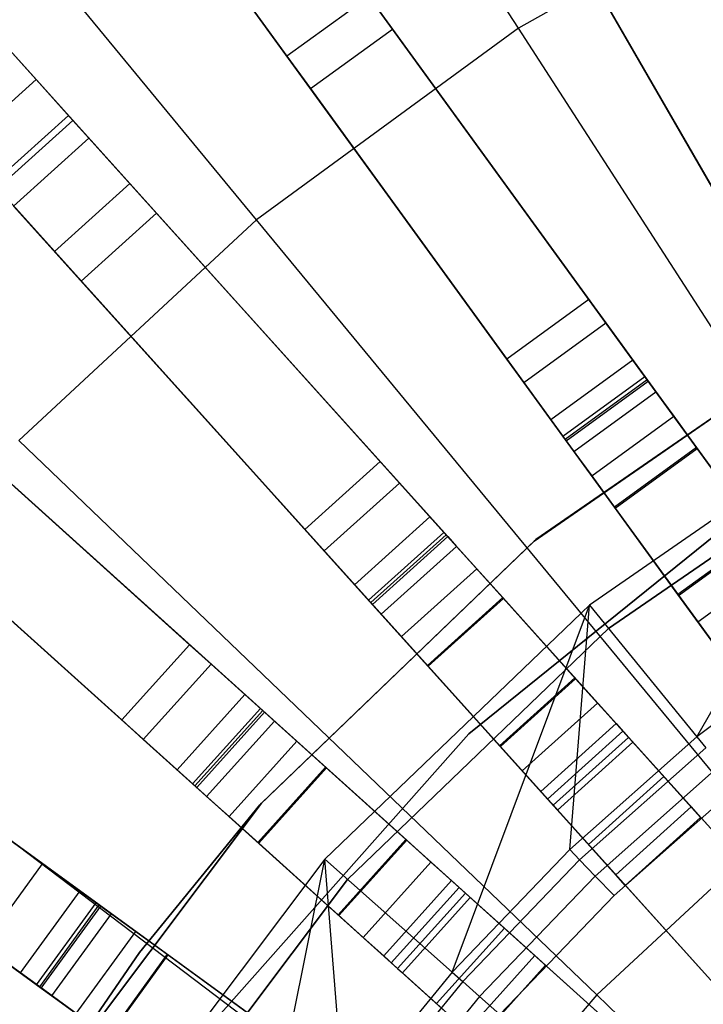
# Model space of a CAD drawing. Extents: x 0.4 to 55.5, y 0.4 to 55.5.
# Tile 43 of 103: x 24.9 to 26, y 29.9 to 31.4. Entities that reach past the tile are written whole.
import ezdxf

# ---------------------------------------------------------------- set-up
doc = ezdxf.new("R2010")
doc.units = 0
doc.header["$LTSCALE"] = 2.54
doc.layers.get('0').update_dxf_attribs({"color": 13, "linetype": 'CONTINUOUS'})

# ---------------------------------------------------------------- blocks, each defined once
blk = doc.blocks.new('M_STL')
at = {"color": 0}
for p, q in [((24.503, 33.6966, 31.202), (26.0464, 31.0234, 31.4844)), ((24.503, 33.6966, 31.202), (26.0464, 31.0234, 31.4844)), ((26.0641, 30.9926, 31.6365), (24.5222, 33.6633, 31.3579)), ((26.0641, 30.9926, 31.6365), (24.5222, 33.6633, 31.3579)), ((25.8529, 30.8998, 31.4843), (24.0382, 33.3976, 31.2017)), ((25.8529, 30.8998, 31.4843), (24.0382, 33.3976, 31.2017)), ((25.8739, 30.871, 31.6364), (24.0608, 33.3664, 31.3576)), ((25.8739, 30.871, 31.6364), (24.0608, 33.3664, 31.3576)), ((23.9168, 33.3094, 31.2017), (25.7316, 30.8116, 31.4843)), ((23.9168, 33.3094, 31.2017), (25.7316, 30.8116, 31.4843)), ((25.7525, 30.7828, 31.6364), (23.9395, 33.2783, 31.3576)), ((25.7525, 30.7828, 31.6364), (23.9395, 33.2783, 31.3576)), ((25.5526, 30.6677, 31.4843), (23.4864, 32.9624, 31.2016)), ((25.5526, 30.6677, 31.4843), (23.4864, 32.9624, 31.2016)), ((25.5764, 30.6413, 31.6364), (23.5122, 32.9338, 31.3575)), ((25.5764, 30.6413, 31.6364), (23.5122, 32.9338, 31.3575)), ((23.3749, 32.8621, 31.2016), (25.4411, 30.5674, 31.4843)), ((23.3749, 32.8621, 31.2016), (25.4411, 30.5674, 31.4843)), ((25.4649, 30.5409, 31.6364), (23.4007, 32.8334, 31.3575)), ((25.4649, 30.5409, 31.6364), (23.4007, 32.8334, 31.3575)), ((25.2786, 30.4049, 31.4843), (22.9839, 32.4711, 31.2016)), ((25.2786, 30.4049, 31.4843), (22.9839, 32.4711, 31.2016)), ((25.3051, 30.3811, 31.6364), (23.0126, 32.4453, 31.3575)), ((25.3051, 30.3811, 31.6364), (23.0126, 32.4453, 31.3575)), ((25.6835, 31.3909, 199.4703), (25.0545, 32.3649, 199.8429)), ((25.6835, 31.3909, 199.4703), (25.0545, 32.3649, 199.8429)), ((22.8836, 32.3596, 31.2016), (25.1783, 30.2934, 31.4843)), ((22.8836, 32.3596, 31.2016), (25.1783, 30.2934, 31.4843)), ((25.2047, 30.2696, 31.6364), (22.9122, 32.3338, 31.3575)), ((25.2047, 30.2696, 31.6364), (22.9122, 32.3338, 31.3575)), ((25.296, 31.1075, 199.4703), (24.5583, 32.0018, 199.8429)), ((25.296, 31.1075, 199.4703), (24.5583, 32.0018, 199.8429)), ((25.0344, 30.1144, 31.4843), (22.5366, 31.9292, 31.2017)), ((25.0344, 30.1144, 31.4843), (22.5366, 31.9292, 31.2017)), ((25.0632, 30.0935, 31.6364), (22.5677, 31.9065, 31.3576)), ((25.0632, 30.0935, 31.6364), (22.5677, 31.9065, 31.3576)), ((22.4484, 31.8078, 31.2017), (24.9462, 29.9931, 31.4843)), ((22.4484, 31.8078, 31.2017), (24.9462, 29.9931, 31.4843)), ((24.975, 29.9721, 31.6364), (22.4796, 31.7852, 31.3576)), ((24.975, 29.9721, 31.6364), (22.4796, 31.7852, 31.3576)), ((25.99, 31.121, 10.6684), (25.668, 31.6787, 2.4076)), ((25.99, 31.121, 10.6684), (25.668, 31.6787, 2.4076)), ((26.1012, 31.6275, 199.4703), (25.6835, 31.3909, 199.4703)), ((26.1012, 31.6275, 199.4703), (25.6835, 31.3909, 199.4703)), ((25.7428, 31.5492, 2.3959), (26.0648, 30.9915, 10.6567)), ((25.7428, 31.5492, 2.3959), (26.0648, 30.9915, 10.6567)), ((25.4092, 31.5106, 2.4076), (25.7877, 30.9896, 10.6684)), ((25.4092, 31.5106, 2.4076), (25.7877, 30.9896, 10.6684)), ((25.2612, 31.4591, 2.0955), (25.3409, 31.3494, 2.221)), ((25.2612, 31.4591, 2.0955), (25.3409, 31.3494, 2.221)), ((25.4622, 31.4376, 2.221), (25.3409, 31.3494, 2.221)), ((25.4622, 31.4376, 2.221), (25.3409, 31.3494, 2.221)), ((25.4622, 31.4376, 2.221), (25.4971, 31.3896, 2.3959)), ((25.4622, 31.4376, 2.221), (25.4971, 31.3896, 2.3959)), ((25.6663, 30.9014, 10.6684), (25.2878, 31.4224, 2.4076)), ((25.6663, 30.9014, 10.6684), (25.2878, 31.4224, 2.4076)), ((24.8978, 31.3949, 2.2001), (24.9697, 31.3151, 2.2274)), ((24.8978, 31.3949, 2.0501), (25.0176, 31.2619, 2.0955)), ((24.8978, 31.3949, 2.0501), (25.0176, 31.2619, 2.0955)), ((24.8978, 31.3949, 2.2001), (24.9697, 31.3151, 2.2274)), ((25.6835, 31.3909, 199.4703), (25.296, 31.1075, 199.4703)), ((25.6835, 31.3909, 199.4703), (25.296, 31.1075, 199.4703)), ((25.3757, 31.3015, 2.3959), (25.4971, 31.3896, 2.3959)), ((25.3757, 31.3015, 2.3959), (25.4971, 31.3896, 2.3959)), ((25.4971, 31.3896, 2.3959), (25.8756, 30.8686, 10.6567)), ((25.4971, 31.3896, 2.3959), (25.8756, 30.8686, 10.6567)), ((26.3264, 30.3953, 199.1905), (25.6835, 31.3909, 199.4703)), ((26.3264, 30.3953, 199.1905), (25.6835, 31.3909, 199.4703)), ((25.3409, 31.3494, 2.221), (25.3757, 31.3015, 2.3959)), ((25.3409, 31.3494, 2.221), (25.3757, 31.3015, 2.3959)), ((24.9697, 31.3151, 2.2274), (24.8582, 31.2147, 2.2274)), ((24.9697, 31.3151, 2.2274), (24.8582, 31.2147, 2.2274)), ((24.9697, 31.3151, 2.2274), (25.0241, 31.2546, 2.3026)), ((24.9697, 31.3151, 2.2274), (25.0241, 31.2546, 2.3026)), ((25.3757, 31.3015, 2.3959), (25.7542, 30.7805, 10.6567)), ((25.3757, 31.3015, 2.3959), (25.7542, 30.7805, 10.6567)), ((25.0176, 31.2619, 2.0955), (24.9061, 31.1615, 2.0955)), ((25.0176, 31.2619, 2.0955), (24.9061, 31.1615, 2.0955)), ((25.0176, 31.2619, 2.0955), (25.1083, 31.1611, 2.221)), ((25.0176, 31.2619, 2.0955), (25.1083, 31.1611, 2.221)), ((25.0241, 31.2546, 2.3026), (24.9127, 31.1543, 2.3026)), ((25.0241, 31.2546, 2.3026), (24.9127, 31.1543, 2.3026)), ((25.0241, 31.2546, 2.3026), (25.0479, 31.2282, 2.4076)), ((25.0241, 31.2546, 2.3026), (25.0479, 31.2282, 2.4076)), ((25.0479, 31.2282, 2.4076), (24.9364, 31.1278, 2.4076)), ((25.0479, 31.2282, 2.4076), (24.9364, 31.1278, 2.4076)), ((25.0479, 31.2282, 2.4076), (25.4788, 30.7496, 10.6684)), ((25.0479, 31.2282, 2.4076), (25.4788, 30.7496, 10.6684)), ((24.9061, 31.1615, 2.0955), (24.9969, 31.0607, 2.221)), ((24.9061, 31.1615, 2.0955), (24.9969, 31.0607, 2.221)), ((25.1083, 31.1611, 2.221), (24.9969, 31.0607, 2.221)), ((25.1083, 31.1611, 2.221), (24.9969, 31.0607, 2.221)), ((25.1083, 31.1611, 2.221), (25.148, 31.1171, 2.3959)), ((25.1083, 31.1611, 2.221), (25.148, 31.1171, 2.3959)), ((25.3674, 30.6492, 10.6684), (24.9364, 31.1278, 2.4076)), ((25.3674, 30.6492, 10.6684), (24.9364, 31.1278, 2.4076)), ((25.0365, 31.0167, 2.3959), (25.148, 31.1171, 2.3959)), ((25.0365, 31.0167, 2.3959), (25.148, 31.1171, 2.3959)), ((25.148, 31.1171, 2.3959), (25.5789, 30.6385, 10.6567)), ((25.148, 31.1171, 2.3959), (25.5789, 30.6385, 10.6567)), ((25.296, 31.1075, 199.4703), (24.9441, 30.781, 199.4703)), ((25.296, 31.1075, 199.4703), (24.9441, 30.781, 199.4703)), ((26.0502, 30.1933, 199.1905), (25.296, 31.1075, 199.4703)), ((26.0502, 30.1933, 199.1905), (25.296, 31.1075, 199.4703)), ((24.9969, 31.0607, 2.221), (25.0365, 31.0167, 2.3959)), ((24.9969, 31.0607, 2.221), (25.0365, 31.0167, 2.3959)), ((25.0365, 31.0167, 2.3959), (25.4674, 30.5381, 10.6567)), ((25.0365, 31.0167, 2.3959), (25.4674, 30.5381, 10.6567)), ((25.7877, 30.9896, 10.6684), (25.6663, 30.9014, 10.6684)), ((25.7877, 30.9896, 10.6684), (25.6663, 30.9014, 10.6684)), ((25.7877, 30.9896, 10.6684), (25.8129, 30.9549, 10.7958)), ((25.7877, 30.9896, 10.6684), (25.8129, 30.9549, 10.7958)), ((25.6915, 30.8667, 10.7958), (25.8129, 30.9549, 10.7958)), ((25.6915, 30.8667, 10.7958), (25.8129, 30.9549, 10.7958)), ((26.1701, 30.9524, 10.5551), (25.7068, 30.632, 10.5551)), ((25.7068, 30.632, 9.9551), (26.1701, 30.9524, 9.9551)), ((26.1701, 30.9524, 10.5551), (25.7068, 30.632, 10.5551)), ((25.7068, 30.632, 9.9551), (26.1701, 30.9524, 9.9551)), ((25.7094, 30.6341, 10.7551), (26.173, 30.9541, 10.7551)), ((26.173, 30.9541, 10.5551), (25.7094, 30.6341, 10.5551)), ((25.7094, 30.6341, 10.7551), (26.173, 30.9541, 10.7551)), ((26.173, 30.9541, 10.5551), (25.7094, 30.6341, 10.5551)), ((25.8129, 30.9549, 10.7958), (25.8706, 30.8755, 10.8876)), ((25.8129, 30.9549, 10.7958), (25.8706, 30.8755, 10.8876)), ((24.7182, 30.9096, 2.4076), (25.1968, 30.4786, 10.6684)), ((24.7182, 30.9096, 2.4076), (25.1968, 30.4786, 10.6684)), ((25.6915, 30.8667, 10.7958), (25.6663, 30.9014, 10.6684)), ((25.6915, 30.8667, 10.7958), (25.6663, 30.9014, 10.6684)), ((25.8529, 30.8998, 31.4843), (25.7316, 30.8116, 31.4843)), ((25.8529, 30.8998, 31.4843), (25.7316, 30.8116, 31.4843)), ((26.4344, 30.0995, 31.52), (25.8529, 30.8998, 31.4843)), ((26.4344, 30.0995, 31.52), (25.8529, 30.8998, 31.4843)), ((25.7492, 30.7873, 10.8876), (25.6915, 30.8667, 10.7958)), ((25.7492, 30.7873, 10.8876), (25.6915, 30.8667, 10.7958)), ((25.7492, 30.7873, 10.8876), (25.8706, 30.8755, 10.8876)), ((25.7492, 30.7873, 10.8876), (25.8706, 30.8755, 10.8876)), ((25.7525, 30.7828, 31.6364), (25.8739, 30.871, 31.6364)), ((25.7525, 30.7828, 31.6364), (25.8739, 30.871, 31.6364)), ((25.7542, 30.7805, 10.6567), (25.8756, 30.8686, 10.6567)), ((25.7542, 30.7805, 10.6567), (25.8756, 30.8686, 10.6567)), ((25.8706, 30.8755, 10.8876), (25.947, 30.7704, 10.922)), ((25.8706, 30.8755, 10.8876), (25.947, 30.7704, 10.922)), ((26.4331, 30.1013, 31.67), (25.8739, 30.871, 31.6364)), ((26.4331, 30.1013, 31.67), (25.8739, 30.871, 31.6364)), ((25.8756, 30.8686, 10.6567), (25.887, 30.8529, 10.7146)), ((25.8756, 30.8686, 10.6567), (25.887, 30.8529, 10.7146)), ((25.7657, 30.7647, 10.7146), (25.887, 30.8529, 10.7146)), ((25.7657, 30.7647, 10.7146), (25.887, 30.8529, 10.7146)), ((25.887, 30.8529, 10.7146), (25.9133, 30.8168, 10.7564)), ((25.887, 30.8529, 10.7146), (25.9133, 30.8168, 10.7564)), ((26.2355, 30.8458, 31.7191), (25.7885, 30.5373, 31.7191)), ((26.2355, 30.8458, 31.7191), (25.7885, 30.5373, 31.7191)), ((25.9477, 30.3422, 32.4516), (26.2355, 30.8458, 31.7191)), ((25.9477, 30.3422, 32.4516), (26.2355, 30.8458, 31.7191)), ((24.8293, 30.8095, 2.3959), (25.3079, 30.3786, 10.6567)), ((24.8293, 30.8095, 2.3959), (25.3079, 30.3786, 10.6567)), ((25.7316, 30.8116, 31.4843), (26.3131, 30.0113, 31.52)), ((25.7316, 30.8116, 31.4843), (26.3131, 30.0113, 31.52)), ((25.7919, 30.7286, 10.7564), (25.9133, 30.8168, 10.7564)), ((25.7919, 30.7286, 10.7564), (25.9133, 30.8168, 10.7564)), ((26.258, 30.8069, 10.1551), (25.817, 30.5024, 10.1551)), ((25.817, 30.5024, 10.2551), (26.258, 30.8069, 10.2551)), ((26.258, 30.8069, 10.1551), (25.817, 30.5024, 10.1551)), ((25.817, 30.5024, 10.2551), (26.258, 30.8069, 10.2551)), ((25.9133, 30.8168, 10.7564), (25.948, 30.769, 10.772)), ((25.9133, 30.8168, 10.7564), (25.948, 30.769, 10.772)), ((25.0964, 30.3672, 10.6684), (24.6178, 30.7981, 2.4076)), ((25.0964, 30.3672, 10.6684), (24.6178, 30.7981, 2.4076)), ((25.7993, 29.9605, 199.1905), (24.9441, 30.781, 199.4703)), ((25.7993, 29.9605, 199.1905), (24.9441, 30.781, 199.4703)), ((25.8256, 30.6822, 10.922), (25.7492, 30.7873, 10.8876)), ((25.8256, 30.6822, 10.922), (25.7492, 30.7873, 10.8876)), ((26.3117, 30.0131, 31.67), (25.7525, 30.7828, 31.6364)), ((26.3117, 30.0131, 31.67), (25.7525, 30.7828, 31.6364)), ((25.7542, 30.7805, 10.6567), (25.7657, 30.7647, 10.7146)), ((25.7542, 30.7805, 10.6567), (25.7657, 30.7647, 10.7146)), ((25.7657, 30.7647, 10.7146), (25.7919, 30.7286, 10.7564)), ((25.7657, 30.7647, 10.7146), (25.7919, 30.7286, 10.7564)), ((25.947, 30.7704, 10.922), (25.8256, 30.6822, 10.922)), ((25.947, 30.7704, 10.922), (25.8256, 30.6822, 10.922)), ((25.8266, 30.6808, 10.772), (25.948, 30.769, 10.772)), ((25.8266, 30.6808, 10.772), (25.948, 30.769, 10.772)), ((25.947, 30.7704, 10.922), (26.0409, 30.6411, 10.9238)), ((25.947, 30.7704, 10.922), (26.0409, 30.6411, 10.9238)), ((25.948, 30.769, 10.772), (26.0419, 30.6397, 10.7739)), ((25.948, 30.769, 10.772), (26.0419, 30.6397, 10.7739)), ((25.4788, 30.7496, 10.6684), (25.3674, 30.6492, 10.6684)), ((25.4788, 30.7496, 10.6684), (25.3674, 30.6492, 10.6684)), ((25.4788, 30.7496, 10.6684), (25.5075, 30.7177, 10.7958)), ((25.4788, 30.7496, 10.6684), (25.5075, 30.7177, 10.7958)), ((25.3961, 30.6174, 10.7958), (25.5075, 30.7177, 10.7958)), ((25.3961, 30.6174, 10.7958), (25.5075, 30.7177, 10.7958)), ((25.5075, 30.7177, 10.7958), (25.5732, 30.6448, 10.8876)), ((25.5075, 30.7177, 10.7958), (25.5732, 30.6448, 10.8876)), ((25.7919, 30.7286, 10.7564), (25.8266, 30.6808, 10.772)), ((25.7919, 30.7286, 10.7564), (25.8266, 30.6808, 10.772)), ((24.7289, 30.698, 2.3959), (25.2075, 30.2671, 10.6567)), ((24.7289, 30.698, 2.3959), (25.2075, 30.2671, 10.6567)), ((25.6103, 30.3466, 10.5551), (26.0408, 30.6942, 10.5551)), ((26.0408, 30.6942, 9.9551), (25.6103, 30.3466, 9.9551)), ((26.0408, 30.6942, 9.9551), (25.6103, 30.3466, 9.9551)), ((25.6103, 30.3466, 10.5551), (26.0408, 30.6942, 10.5551)), ((25.9195, 30.553, 10.9238), (25.8256, 30.6822, 10.922)), ((25.9195, 30.553, 10.9238), (25.8256, 30.6822, 10.922)), ((25.8266, 30.6808, 10.772), (25.9205, 30.5516, 10.7739)), ((25.8266, 30.6808, 10.772), (25.9205, 30.5516, 10.7739)), ((25.5526, 30.6677, 31.4843), (25.4411, 30.5674, 31.4843)), ((25.5526, 30.6677, 31.4843), (25.4411, 30.5674, 31.4843)), ((26.2151, 29.932, 31.52), (25.5526, 30.6677, 31.4843)), ((26.2151, 29.932, 31.52), (25.5526, 30.6677, 31.4843)), ((25.3961, 30.6174, 10.7958), (25.3674, 30.6492, 10.6684)), ((25.3961, 30.6174, 10.7958), (25.3674, 30.6492, 10.6684)), ((25.4617, 30.5444, 10.8876), (25.5732, 30.6448, 10.8876)), ((25.4617, 30.5444, 10.8876), (25.5732, 30.6448, 10.8876)), ((25.5732, 30.6448, 10.8876), (25.6602, 30.5482, 10.922)), ((25.5732, 30.6448, 10.8876), (25.6602, 30.5482, 10.922)), ((25.7068, 30.632, 10.5551), (25.301, 30.2414, 10.5551)), ((25.301, 30.2414, 9.9551), (25.7068, 30.632, 9.9551)), ((25.7068, 30.632, 10.5551), (25.301, 30.2414, 10.5551)), ((25.301, 30.2414, 9.9551), (25.7068, 30.632, 9.9551)), ((25.3032, 30.2439, 10.7551), (25.7094, 30.6341, 10.7551)), ((25.7094, 30.6341, 10.5551), (25.3032, 30.2439, 10.5551)), ((25.3032, 30.2439, 10.7551), (25.7094, 30.6341, 10.7551)), ((25.7094, 30.6341, 10.5551), (25.3032, 30.2439, 10.5551)), ((25.4649, 30.5409, 31.6364), (25.5764, 30.6413, 31.6364)), ((25.4649, 30.5409, 31.6364), (25.5764, 30.6413, 31.6364)), ((25.4674, 30.5381, 10.6567), (25.5789, 30.6385, 10.6567)), ((25.4674, 30.5381, 10.6567), (25.5789, 30.6385, 10.6567)), ((26.2136, 29.9336, 31.67), (25.5764, 30.6413, 31.6364)), ((26.2136, 29.9336, 31.67), (25.5764, 30.6413, 31.6364)), ((25.5789, 30.6385, 10.6567), (25.5919, 30.624, 10.7146)), ((25.5789, 30.6385, 10.6567), (25.5919, 30.624, 10.7146)), ((25.7068, 30.632, 10.5551), (25.7068, 30.632, 9.9551)), ((25.7068, 30.632, 10.5551), (25.7068, 30.632, 9.9551)), ((25.7094, 30.6341, 10.7551), (25.7094, 30.6341, 10.5551)), ((25.7094, 30.6341, 10.7551), (25.7094, 30.6341, 10.5551)), ((26.0409, 30.6411, 10.9238), (25.9195, 30.553, 10.9238)), ((26.0409, 30.6411, 10.9238), (25.9195, 30.553, 10.9238)), ((25.9205, 30.5516, 10.7739), (26.0419, 30.6397, 10.7739)), ((25.9205, 30.5516, 10.7739), (26.0419, 30.6397, 10.7739)), ((25.4617, 30.5444, 10.8876), (25.3961, 30.6174, 10.7958)), ((25.4617, 30.5444, 10.8876), (25.3961, 30.6174, 10.7958)), ((25.4805, 30.5236, 10.7146), (25.5919, 30.624, 10.7146)), ((25.4805, 30.5236, 10.7146), (25.5919, 30.624, 10.7146)), ((25.5919, 30.624, 10.7146), (25.6218, 30.5908, 10.7564)), ((25.5919, 30.624, 10.7146), (25.6218, 30.5908, 10.7564)), ((25.9489, 30.5125, 10.7648), (26.0703, 30.6007, 10.7648)), ((25.9489, 30.5125, 10.7648), (26.0703, 30.6007, 10.7648)), ((25.5103, 30.4905, 10.7564), (25.6218, 30.5908, 10.7564)), ((25.5103, 30.4905, 10.7564), (25.6218, 30.5908, 10.7564)), ((25.6218, 30.5908, 10.7564), (25.6613, 30.5469, 10.772)), ((25.6218, 30.5908, 10.7564), (25.6613, 30.5469, 10.772)), ((25.4411, 30.5674, 31.4843), (26.1036, 29.8316, 31.52)), ((25.4411, 30.5674, 31.4843), (26.1036, 29.8316, 31.52)), ((25.5487, 30.4479, 10.922), (25.4617, 30.5444, 10.8876)), ((25.5487, 30.4479, 10.922), (25.4617, 30.5444, 10.8876)), ((25.6602, 30.5482, 10.922), (25.5487, 30.4479, 10.922)), ((25.6602, 30.5482, 10.922), (25.5487, 30.4479, 10.922)), ((25.5499, 30.4466, 10.772), (25.6613, 30.5469, 10.772)), ((25.5499, 30.4466, 10.772), (25.6613, 30.5469, 10.772)), ((25.6602, 30.5482, 10.922), (25.7671, 30.4295, 10.9238)), ((25.6602, 30.5482, 10.922), (25.7671, 30.4295, 10.9238)), ((25.6613, 30.5469, 10.772), (25.7682, 30.4282, 10.7739)), ((25.6613, 30.5469, 10.772), (25.7682, 30.4282, 10.7739)), ((25.982, 30.467, 10.9038), (25.9195, 30.553, 10.9238)), ((25.982, 30.467, 10.9038), (25.9195, 30.553, 10.9238)), ((25.9205, 30.5516, 10.7739), (25.9489, 30.5125, 10.7648)), ((25.9205, 30.5516, 10.7739), (25.9489, 30.5125, 10.7648)), ((25.7885, 30.5373, 31.7191), (25.3968, 30.161, 31.7191)), ((25.7885, 30.5373, 31.7191), (25.3968, 30.161, 31.7191)), ((26.1021, 29.8332, 31.67), (25.4649, 30.5409, 31.6364)), ((26.1021, 29.8332, 31.67), (25.4649, 30.5409, 31.6364)), ((25.4674, 30.5381, 10.6567), (25.4805, 30.5236, 10.7146)), ((25.4674, 30.5381, 10.6567), (25.4805, 30.5236, 10.7146)), ((25.5853, 29.9941, 32.4516), (25.7885, 30.5373, 31.7191)), ((25.5853, 29.9941, 32.4516), (25.7885, 30.5373, 31.7191)), ((25.7595, 30.1755, 32.4516), (25.7885, 30.5373, 31.7191)), ((25.7595, 30.1755, 32.4516), (25.7885, 30.5373, 31.7191)), ((25.7885, 30.5373, 31.7191), (25.9477, 30.3422, 32.4516)), ((25.7885, 30.5373, 31.7191), (25.9477, 30.3422, 32.4516)), ((25.4805, 30.5236, 10.7146), (25.5103, 30.4905, 10.7564)), ((25.4805, 30.5236, 10.7146), (25.5103, 30.4905, 10.7564)), ((25.817, 30.5024, 10.1551), (25.4305, 30.1312, 10.1551)), ((25.4305, 30.1312, 10.2551), (25.817, 30.5024, 10.2551)), ((25.817, 30.5024, 10.1551), (25.4305, 30.1312, 10.1551)), ((25.4305, 30.1312, 10.2551), (25.817, 30.5024, 10.2551)), ((25.817, 30.5024, 10.1551), (25.817, 30.5024, 10.2551)), ((25.817, 30.5024, 10.1551), (25.817, 30.5024, 10.2551)), ((25.9489, 30.5125, 10.7648), (25.973, 30.4793, 10.7378)), ((25.9489, 30.5125, 10.7648), (25.973, 30.4793, 10.7378)), ((25.5103, 30.4905, 10.7564), (25.5499, 30.4466, 10.772)), ((25.5103, 30.4905, 10.7564), (25.5499, 30.4466, 10.772)), ((26.1488, 30.4933, 32.4516), (25.9477, 30.3422, 32.4516)), ((26.1488, 30.4933, 32.4516), (25.9477, 30.3422, 32.4516)), ((24.5445, 30.4703, 2.3959), (25.0656, 30.0918, 10.6567)), ((24.5445, 30.4703, 2.3959), (25.0656, 30.0918, 10.6567)), ((25.1968, 30.4786, 10.6684), (25.0964, 30.3672, 10.6684)), ((25.1968, 30.4786, 10.6684), (25.0964, 30.3672, 10.6684)), ((25.1968, 30.4786, 10.6684), (25.2286, 30.4499, 10.7958)), ((25.1968, 30.4786, 10.6684), (25.2286, 30.4499, 10.7958)), ((25.1283, 30.3385, 10.7958), (25.2286, 30.4499, 10.7958)), ((25.1283, 30.3385, 10.7958), (25.2286, 30.4499, 10.7958)), ((25.2286, 30.4499, 10.7958), (25.3016, 30.3843, 10.8876)), ((25.2286, 30.4499, 10.7958), (25.3016, 30.3843, 10.8876)), ((25.6556, 30.3291, 10.9238), (25.5487, 30.4479, 10.922)), ((25.6556, 30.3291, 10.9238), (25.5487, 30.4479, 10.922)), ((25.5499, 30.4466, 10.772), (25.6568, 30.3278, 10.7739)), ((25.5499, 30.4466, 10.772), (25.6568, 30.3278, 10.7739)), ((25.7671, 30.4295, 10.9238), (25.6556, 30.3291, 10.9238)), ((25.7671, 30.4295, 10.9238), (25.6556, 30.3291, 10.9238)), ((25.6568, 30.3278, 10.7739), (25.7682, 30.4282, 10.7739)), ((25.6568, 30.3278, 10.7739), (25.7682, 30.4282, 10.7739)), ((25.7671, 30.4295, 10.9238), (25.8381, 30.3506, 10.9038)), ((25.7671, 30.4295, 10.9238), (25.8381, 30.3506, 10.9038)), ((25.7682, 30.4282, 10.7739), (25.8005, 30.3923, 10.7648)), ((25.7682, 30.4282, 10.7739), (25.8005, 30.3923, 10.7648)), ((25.5771, 29.7002, 199.1905), (24.6324, 30.4158, 199.4703)), ((25.5771, 29.7002, 199.1905), (24.6324, 30.4158, 199.4703)), ((25.2786, 30.4049, 31.4843), (25.1783, 30.2934, 31.4843)), ((25.2786, 30.4049, 31.4843), (25.1783, 30.2934, 31.4843)), ((26.0144, 29.7424, 31.52), (25.2786, 30.4049, 31.4843)), ((26.0144, 29.7424, 31.52), (25.2786, 30.4049, 31.4843)), ((25.2012, 30.2728, 10.8876), (25.3016, 30.3843, 10.8876)), ((25.2012, 30.2728, 10.8876), (25.3016, 30.3843, 10.8876)), ((25.3016, 30.3843, 10.8876), (25.3982, 30.2973, 10.922)), ((25.3016, 30.3843, 10.8876), (25.3982, 30.2973, 10.922)), ((25.6891, 30.292, 10.7648), (25.8005, 30.3923, 10.7648)), ((25.6891, 30.292, 10.7648), (25.8005, 30.3923, 10.7648)), ((25.8005, 30.3923, 10.7648), (25.828, 30.3618, 10.7378)), ((25.8005, 30.3923, 10.7648), (25.828, 30.3618, 10.7378)), ((25.2047, 30.2696, 31.6364), (25.3051, 30.3811, 31.6364)), ((25.2047, 30.2696, 31.6364), (25.3051, 30.3811, 31.6364)), ((25.2075, 30.2671, 10.6567), (25.3079, 30.3786, 10.6567)), ((25.2075, 30.2671, 10.6567), (25.3079, 30.3786, 10.6567)), ((26.0128, 29.7439, 31.67), (25.3051, 30.3811, 31.6364)), ((26.0128, 29.7439, 31.67), (25.3051, 30.3811, 31.6364)), ((25.3079, 30.3786, 10.6567), (25.3224, 30.3655, 10.7146)), ((25.3079, 30.3786, 10.6567), (25.3224, 30.3655, 10.7146)), ((25.1283, 30.3385, 10.7958), (25.0964, 30.3672, 10.6684)), ((25.1283, 30.3385, 10.7958), (25.0964, 30.3672, 10.6684)), ((25.222, 30.2541, 10.7146), (25.3224, 30.3655, 10.7146)), ((25.222, 30.2541, 10.7146), (25.3224, 30.3655, 10.7146)), ((25.3224, 30.3655, 10.7146), (25.3555, 30.3357, 10.7564)), ((25.3224, 30.3655, 10.7146), (25.3555, 30.3357, 10.7564)), ((25.7165, 30.2615, 10.7378), (25.828, 30.3618, 10.7378)), ((25.7165, 30.2615, 10.7378), (25.828, 30.3618, 10.7378)), ((25.828, 30.3618, 10.7378), (25.8464, 30.3414, 10.697)), ((25.828, 30.3618, 10.7378), (25.8464, 30.3414, 10.697)), ((24.4564, 30.349, 2.3959), (24.9774, 29.9704, 10.6567)), ((24.4564, 30.349, 2.3959), (24.9774, 29.9704, 10.6567)), ((25.2012, 30.2728, 10.8876), (25.1283, 30.3385, 10.7958)), ((25.2012, 30.2728, 10.8876), (25.1283, 30.3385, 10.7958)), ((25.2429, 29.9329, 10.5551), (25.6103, 30.3466, 10.5551)), ((25.6103, 30.3466, 9.9551), (25.2429, 29.9329, 9.9551)), ((25.6103, 30.3466, 9.9551), (25.2429, 29.9329, 9.9551)), ((25.2429, 29.9329, 10.5551), (25.6103, 30.3466, 10.5551)), ((25.6103, 30.3466, 9.9551), (25.6103, 30.3466, 10.5551)), ((25.6103, 30.3466, 9.9551), (25.6103, 30.3466, 10.5551)), ((25.7267, 30.2502, 10.9038), (25.8381, 30.3506, 10.9038)), ((25.7267, 30.2502, 10.9038), (25.8381, 30.3506, 10.9038)), ((25.7349, 30.241, 10.697), (25.8464, 30.3414, 10.697)), ((25.7349, 30.241, 10.697), (25.8464, 30.3414, 10.697)), ((25.9477, 30.3422, 32.4516), (25.7595, 30.1755, 32.4516)), ((25.9477, 30.3422, 32.4516), (25.7595, 30.1755, 32.4516)), ((25.8381, 30.3506, 10.9038), (25.8986, 30.2835, 10.8444)), ((25.8381, 30.3506, 10.9038), (25.8986, 30.2835, 10.8444)), ((25.8464, 30.3414, 10.697), (25.8528, 30.3342, 10.6489)), ((25.8464, 30.3414, 10.697), (25.8528, 30.3342, 10.6489)), ((25.9477, 30.3422, 32.4516), (25.961, 30.326, 32.4868)), ((25.9477, 30.3422, 32.4516), (25.961, 30.326, 32.4868)), ((25.2552, 30.2242, 10.7564), (25.3555, 30.3357, 10.7564)), ((25.2552, 30.2242, 10.7564), (25.3555, 30.3357, 10.7564)), ((25.3555, 30.3357, 10.7564), (25.3994, 30.2962, 10.772)), ((25.3555, 30.3357, 10.7564), (25.3994, 30.2962, 10.772)), ((25.7267, 30.2502, 10.9038), (25.6556, 30.3291, 10.9238)), ((25.7267, 30.2502, 10.9038), (25.6556, 30.3291, 10.9238)), ((25.6568, 30.3278, 10.7739), (25.6891, 30.292, 10.7648)), ((25.6568, 30.3278, 10.7739), (25.6891, 30.292, 10.7648)), ((25.7414, 30.2339, 10.2252), (25.8528, 30.3342, 10.2252)), ((25.7414, 30.2339, 10.6489), (25.8528, 30.3342, 10.6489)), ((25.7414, 30.2339, 10.2252), (25.8528, 30.3342, 10.2252)), ((25.7414, 30.2339, 10.6489), (25.8528, 30.3342, 10.6489)), ((25.961, 30.326, 32.4868), (25.774, 30.1603, 32.4868)), ((25.961, 30.326, 32.4868), (25.774, 30.1603, 32.4868)), ((25.8528, 30.3342, 10.2252), (25.9532, 30.2228, 10.2252)), ((25.8528, 30.3342, 10.2252), (25.9532, 30.2228, 10.2252)), ((25.8528, 30.3342, 10.6489), (25.8528, 30.3342, 10.2252)), ((25.8528, 30.3342, 10.6489), (25.8528, 30.3342, 10.2252)), ((25.3982, 30.2973, 10.922), (25.2978, 30.1858, 10.922)), ((25.3982, 30.2973, 10.922), (25.2978, 30.1858, 10.922)), ((25.2991, 30.1847, 10.772), (25.3994, 30.2962, 10.772)), ((25.2991, 30.1847, 10.772), (25.3994, 30.2962, 10.772)), ((25.3982, 30.2973, 10.922), (25.5169, 30.1904, 10.9238)), ((25.3982, 30.2973, 10.922), (25.5169, 30.1904, 10.9238)), ((25.3994, 30.2962, 10.772), (25.5182, 30.1892, 10.7739)), ((25.3994, 30.2962, 10.772), (25.5182, 30.1892, 10.7739)), ((25.9822, 30.3001, 32.5107), (25.7972, 30.1362, 32.5107)), ((25.9822, 30.3001, 32.5107), (25.7972, 30.1362, 32.5107)), ((25.1783, 30.2934, 31.4843), (25.9141, 29.6309, 31.52)), ((25.1783, 30.2934, 31.4843), (25.9141, 29.6309, 31.52)), ((25.6891, 30.292, 10.7648), (25.7165, 30.2615, 10.7378)), ((25.6891, 30.292, 10.7648), (25.7165, 30.2615, 10.7378)), ((25.7871, 30.1831, 10.8444), (25.8986, 30.2835, 10.8444)), ((25.7871, 30.1831, 10.8444), (25.8986, 30.2835, 10.8444)), ((25.8986, 30.2835, 10.8444), (25.939, 30.2385, 10.7548)), ((25.8986, 30.2835, 10.8444), (25.939, 30.2385, 10.7548)), ((25.2978, 30.1858, 10.922), (25.2012, 30.2728, 10.8876)), ((25.2978, 30.1858, 10.922), (25.2012, 30.2728, 10.8876)), ((25.9124, 29.6324, 31.67), (25.2047, 30.2696, 31.6364)), ((25.9124, 29.6324, 31.67), (25.2047, 30.2696, 31.6364)), ((25.2075, 30.2671, 10.6567), (25.222, 30.2541, 10.7146)), ((25.2075, 30.2671, 10.6567), (25.222, 30.2541, 10.7146)), ((26.0076, 30.269, 32.5191), (25.825, 30.1073, 32.5191)), ((26.0076, 30.269, 32.5191), (25.825, 30.1073, 32.5191)), ((25.222, 30.2541, 10.7146), (25.2552, 30.2242, 10.7564)), ((25.222, 30.2541, 10.7146), (25.2552, 30.2242, 10.7564)), ((25.7165, 30.2615, 10.7378), (25.7349, 30.241, 10.697)), ((25.7165, 30.2615, 10.7378), (25.7349, 30.241, 10.697)), ((24.9648, 29.7936, 10.7551), (25.3032, 30.2439, 10.7551)), ((25.3032, 30.2439, 10.5551), (24.9648, 29.7936, 10.5551)), ((24.9648, 29.7936, 10.7551), (25.3032, 30.2439, 10.7551)), ((25.3032, 30.2439, 10.5551), (24.9648, 29.7936, 10.5551)), ((25.301, 30.2414, 10.5551), (25.1229, 30.0229, 10.5551)), ((25.1229, 30.0229, 9.9551), (25.301, 30.2414, 9.9551)), ((25.301, 30.2414, 10.5551), (25.1229, 30.0229, 10.5551)), ((25.1229, 30.0229, 9.9551), (25.301, 30.2414, 9.9551)), ((25.301, 30.2414, 10.5551), (25.301, 30.2414, 9.9551)), ((25.301, 30.2414, 10.5551), (25.301, 30.2414, 9.9551)), ((25.3032, 30.2439, 10.7551), (25.3032, 30.2439, 10.5551)), ((25.3032, 30.2439, 10.7551), (25.3032, 30.2439, 10.5551)), ((25.7871, 30.1831, 10.8444), (25.7267, 30.2502, 10.9038)), ((25.7871, 30.1831, 10.8444), (25.7267, 30.2502, 10.9038)), ((25.7349, 30.241, 10.697), (25.7414, 30.2339, 10.6489)), ((25.7349, 30.241, 10.697), (25.7414, 30.2339, 10.6489)), ((25.8275, 30.1382, 10.7548), (25.939, 30.2385, 10.7548)), ((25.8275, 30.1382, 10.7548), (25.939, 30.2385, 10.7548)), ((25.939, 30.2385, 10.7548), (25.9532, 30.2228, 10.6489)), ((25.939, 30.2385, 10.7548), (25.9532, 30.2228, 10.6489)), ((25.2552, 30.2242, 10.7564), (25.2991, 30.1847, 10.772)), ((25.2552, 30.2242, 10.7564), (25.2991, 30.1847, 10.772)), ((25.8417, 30.1224, 10.2252), (25.7414, 30.2339, 10.2252)), ((25.7414, 30.2339, 10.6489), (25.7414, 30.2339, 10.2252)), ((25.7414, 30.2339, 10.6489), (25.7414, 30.2339, 10.2252)), ((25.8417, 30.1224, 10.2252), (25.7414, 30.2339, 10.2252)), ((25.9532, 30.2228, 10.2252), (25.8417, 30.1224, 10.2252)), ((25.9532, 30.2228, 10.2252), (25.8417, 30.1224, 10.2252)), ((25.9532, 30.2228, 10.6489), (25.8417, 30.1224, 10.6489)), ((25.9532, 30.2228, 10.6489), (25.8417, 30.1224, 10.6489)), ((25.9532, 30.2228, 10.6489), (25.9532, 30.2228, 10.2252)), ((25.9532, 30.2228, 10.6489), (25.9532, 30.2228, 10.2252)), ((26.0502, 30.1933, 199.1905), (25.7993, 29.9605, 199.1905)), ((26.0502, 30.1933, 199.1905), (25.7993, 29.9605, 199.1905)), ((24.9446, 30.1797, 10.6684), (24.9793, 30.1545, 10.7958)), ((24.9446, 30.1797, 10.6684), (24.9793, 30.1545, 10.7958)), ((25.4165, 30.0789, 10.9238), (25.2978, 30.1858, 10.922)), ((25.4165, 30.0789, 10.9238), (25.2978, 30.1858, 10.922)), ((25.2991, 30.1847, 10.772), (25.4178, 30.0778, 10.7739)), ((25.2991, 30.1847, 10.772), (25.4178, 30.0778, 10.7739)), ((25.5169, 30.1904, 10.9238), (25.4165, 30.0789, 10.9238)), ((25.5169, 30.1904, 10.9238), (25.4165, 30.0789, 10.9238)), ((25.4178, 30.0778, 10.7739), (25.5182, 30.1892, 10.7739)), ((25.4178, 30.0778, 10.7739), (25.5182, 30.1892, 10.7739)), ((25.5169, 30.1904, 10.9238), (25.5958, 30.1193, 10.9038)), ((25.5169, 30.1904, 10.9238), (25.5958, 30.1193, 10.9038)), ((25.5182, 30.1892, 10.7739), (25.554, 30.1569, 10.7648)), ((25.5182, 30.1892, 10.7739), (25.554, 30.1569, 10.7648)), ((25.8275, 30.1382, 10.7548), (25.7871, 30.1831, 10.8444)), ((25.8275, 30.1382, 10.7548), (25.7871, 30.1831, 10.8444)), ((25.7595, 30.1755, 32.4516), (25.5853, 29.9941, 32.4516)), ((25.7595, 30.1755, 32.4516), (25.5853, 29.9941, 32.4516)), ((25.7595, 30.1755, 32.4516), (25.774, 30.1603, 32.4868)), ((25.7595, 30.1755, 32.4516), (25.774, 30.1603, 32.4868)), ((24.8911, 30.0331, 10.7958), (24.9793, 30.1545, 10.7958)), ((24.8911, 30.0331, 10.7958), (24.9793, 30.1545, 10.7958)), ((24.9793, 30.1545, 10.7958), (25.0587, 30.0968, 10.8876)), ((24.9793, 30.1545, 10.7958), (25.0587, 30.0968, 10.8876)), ((25.3968, 30.161, 31.7191), (25.0705, 29.7268, 31.7191)), ((25.3968, 30.161, 31.7191), (25.0705, 29.7268, 31.7191)), ((25.2833, 29.5922, 32.4516), (25.3968, 30.161, 31.7191)), ((25.2833, 29.5922, 32.4516), (25.3968, 30.161, 31.7191)), ((25.4262, 29.7992, 32.4516), (25.3968, 30.161, 31.7191)), ((25.4262, 29.7992, 32.4516), (25.3968, 30.161, 31.7191)), ((25.5853, 29.9941, 32.4516), (25.3968, 30.161, 31.7191)), ((25.5853, 29.9941, 32.4516), (25.3968, 30.161, 31.7191)), ((25.4537, 30.0455, 10.7648), (25.554, 30.1569, 10.7648)), ((25.4537, 30.0455, 10.7648), (25.554, 30.1569, 10.7648)), ((25.554, 30.1569, 10.7648), (25.5845, 30.1295, 10.7378)), ((25.554, 30.1569, 10.7648), (25.5845, 30.1295, 10.7378)), ((25.774, 30.1603, 32.4868), (25.601, 29.9801, 32.4868)), ((25.774, 30.1603, 32.4868), (25.601, 29.9801, 32.4868)), ((25.774, 30.1603, 32.4868), (25.7972, 30.1362, 32.5107)), ((25.774, 30.1603, 32.4868), (25.7972, 30.1362, 32.5107)), ((25.7972, 30.1362, 32.5107), (25.626, 29.958, 32.5107)), ((25.7972, 30.1362, 32.5107), (25.626, 29.958, 32.5107)), ((25.7972, 30.1362, 32.5107), (25.825, 30.1073, 32.5191)), ((25.7972, 30.1362, 32.5107), (25.825, 30.1073, 32.5191)), ((25.8417, 30.1224, 10.6489), (25.8275, 30.1382, 10.7548)), ((25.8417, 30.1224, 10.6489), (25.8275, 30.1382, 10.7548)), ((25.4305, 30.1312, 10.1551), (25.1085, 29.7028, 10.1551)), ((25.1085, 29.7028, 10.2551), (25.4305, 30.1312, 10.2551)), ((25.4305, 30.1312, 10.1551), (25.1085, 29.7028, 10.1551)), ((25.1085, 29.7028, 10.2551), (25.4305, 30.1312, 10.2551)), ((25.4305, 30.1312, 10.1551), (25.4305, 30.1312, 10.2551)), ((25.4305, 30.1312, 10.1551), (25.4305, 30.1312, 10.2551)), ((25.4842, 30.018, 10.7378), (25.5845, 30.1295, 10.7378)), ((25.4842, 30.018, 10.7378), (25.5845, 30.1295, 10.7378)), ((25.5845, 30.1295, 10.7378), (25.605, 30.1111, 10.697)), ((25.5845, 30.1295, 10.7378), (25.605, 30.1111, 10.697)), ((25.8417, 30.1224, 10.2252), (25.8417, 30.1224, 10.6489)), ((25.8417, 30.1224, 10.2252), (25.8417, 30.1224, 10.6489)), ((25.0344, 30.1144, 31.4843), (24.9462, 29.9931, 31.4843)), ((25.0344, 30.1144, 31.4843), (24.9462, 29.9931, 31.4843)), ((25.8347, 29.5329, 31.52), (25.0344, 30.1144, 31.4843)), ((25.8347, 29.5329, 31.52), (25.0344, 30.1144, 31.4843)), ((25.4954, 30.0079, 10.9038), (25.5958, 30.1193, 10.9038)), ((25.4954, 30.0079, 10.9038), (25.5958, 30.1193, 10.9038)), ((25.5046, 29.9996, 10.697), (25.605, 30.1111, 10.697)), ((25.5046, 29.9996, 10.697), (25.605, 30.1111, 10.697)), ((25.5958, 30.1193, 10.9038), (25.6629, 30.0589, 10.8444)), ((25.5958, 30.1193, 10.9038), (25.6629, 30.0589, 10.8444)), ((25.605, 30.1111, 10.697), (25.6121, 30.1046, 10.6489)), ((25.605, 30.1111, 10.697), (25.6121, 30.1046, 10.6489)), ((25.825, 30.1073, 32.5191), (25.656, 29.9314, 32.5191)), ((25.825, 30.1073, 32.5191), (25.656, 29.9314, 32.5191)), ((24.9705, 29.9754, 10.8876), (25.0587, 30.0968, 10.8876)), ((24.9705, 29.9754, 10.8876), (25.0587, 30.0968, 10.8876)), ((24.975, 29.9721, 31.6364), (25.0632, 30.0935, 31.6364)), ((24.975, 29.9721, 31.6364), (25.0632, 30.0935, 31.6364)), ((24.9774, 29.9704, 10.6567), (25.0656, 30.0918, 10.6567)), ((24.9774, 29.9704, 10.6567), (25.0656, 30.0918, 10.6567)), ((25.0587, 30.0968, 10.8876), (25.1638, 30.0204, 10.922)), ((25.0587, 30.0968, 10.8876), (25.1638, 30.0204, 10.922)), ((25.8329, 29.5343, 31.67), (25.0632, 30.0935, 31.6364)), ((25.8329, 29.5343, 31.67), (25.0632, 30.0935, 31.6364)), ((25.0656, 30.0918, 10.6567), (25.0813, 30.0803, 10.7146)), ((25.0656, 30.0918, 10.6567), (25.0813, 30.0803, 10.7146)), ((25.5118, 29.9932, 10.2252), (25.6121, 30.1046, 10.2252)), ((25.5118, 29.9932, 10.6489), (25.6121, 30.1046, 10.6489)), ((25.5118, 29.9932, 10.2252), (25.6121, 30.1046, 10.2252)), ((25.5118, 29.9932, 10.6489), (25.6121, 30.1046, 10.6489)), ((25.6121, 30.1046, 10.2252), (25.7236, 30.0043, 10.2252)), ((25.6121, 30.1046, 10.2252), (25.7236, 30.0043, 10.2252)), ((25.6121, 30.1046, 10.6489), (25.6121, 30.1046, 10.2252)), ((25.6121, 30.1046, 10.6489), (25.6121, 30.1046, 10.2252)), ((24.9932, 29.959, 10.7146), (25.0813, 30.0803, 10.7146)), ((24.9932, 29.959, 10.7146), (25.0813, 30.0803, 10.7146)), ((25.0813, 30.0803, 10.7146), (25.1174, 30.0541, 10.7564)), ((25.0813, 30.0803, 10.7146), (25.1174, 30.0541, 10.7564)), ((25.4954, 30.0079, 10.9038), (25.4165, 30.0789, 10.9238)), ((25.4954, 30.0079, 10.9038), (25.4165, 30.0789, 10.9238)), ((25.4178, 30.0778, 10.7739), (25.4537, 30.0455, 10.7648)), ((25.4178, 30.0778, 10.7739), (25.4537, 30.0455, 10.7648)), ((25.0292, 29.9327, 10.7564), (25.1174, 30.0541, 10.7564)), ((25.0292, 29.9327, 10.7564), (25.1174, 30.0541, 10.7564)), ((25.1174, 30.0541, 10.7564), (25.1652, 30.0194, 10.772)), ((25.1174, 30.0541, 10.7564), (25.1652, 30.0194, 10.772)), ((25.5625, 29.9474, 10.8444), (25.6629, 30.0589, 10.8444)), ((25.5625, 29.9474, 10.8444), (25.6629, 30.0589, 10.8444)), ((25.6629, 30.0589, 10.8444), (25.7078, 30.0185, 10.7548)), ((25.6629, 30.0589, 10.8444), (25.7078, 30.0185, 10.7548)), ((24.9705, 29.9754, 10.8876), (24.8911, 30.0331, 10.7958)), ((24.9705, 29.9754, 10.8876), (24.8911, 30.0331, 10.7958)), ((25.4537, 30.0455, 10.7648), (25.4842, 30.018, 10.7378)), ((25.4537, 30.0455, 10.7648), (25.4842, 30.018, 10.7378)), ((25.1229, 30.0229, 10.5551), (24.963, 29.7908, 10.5551)), ((24.963, 29.7908, 9.9551), (25.1229, 30.0229, 9.9551)), ((24.963, 29.7908, 9.9551), (25.1229, 30.0229, 9.9551)), ((25.1229, 30.0229, 10.5551), (24.963, 29.7908, 10.5551)), ((25.1638, 30.0204, 10.922), (25.0756, 29.899, 10.922)), ((25.1638, 30.0204, 10.922), (25.0756, 29.899, 10.922)), ((25.077, 29.898, 10.772), (25.1652, 30.0194, 10.772)), ((25.077, 29.898, 10.772), (25.1652, 30.0194, 10.772)), ((25.1229, 30.0229, 10.5551), (25.1229, 30.0229, 9.9551)), ((25.1229, 30.0229, 10.5551), (25.1229, 30.0229, 9.9551)), ((25.1638, 30.0204, 10.922), (25.2931, 29.9265, 10.9238)), ((25.1638, 30.0204, 10.922), (25.2931, 29.9265, 10.9238)), ((25.1652, 30.0194, 10.772), (25.2945, 29.9255, 10.7739)), ((25.1652, 30.0194, 10.772), (25.2945, 29.9255, 10.7739)), ((25.4842, 30.018, 10.7378), (25.5046, 29.9996, 10.697)), ((25.4842, 30.018, 10.7378), (25.5046, 29.9996, 10.697)), ((25.6075, 29.907, 10.7548), (25.7078, 30.0185, 10.7548)), ((25.6075, 29.907, 10.7548), (25.7078, 30.0185, 10.7548)), ((25.7078, 30.0185, 10.7548), (25.7236, 30.0043, 10.6489)), ((25.7078, 30.0185, 10.7548), (25.7236, 30.0043, 10.6489)), ((25.5625, 29.9474, 10.8444), (25.4954, 30.0079, 10.9038)), ((25.5625, 29.9474, 10.8444), (25.4954, 30.0079, 10.9038)), ((25.7236, 30.0043, 10.2252), (25.6232, 29.8928, 10.2252)), ((25.7236, 30.0043, 10.2252), (25.6232, 29.8928, 10.2252)), ((25.7236, 30.0043, 10.6489), (25.6232, 29.8928, 10.6489)), ((25.7236, 30.0043, 10.6489), (25.6232, 29.8928, 10.6489)), ((25.7236, 30.0043, 10.6489), (25.7236, 30.0043, 10.2252)), ((25.7236, 30.0043, 10.6489), (25.7236, 30.0043, 10.2252)), ((24.9462, 29.9931, 31.4843), (25.7465, 29.4116, 31.52)), ((24.9462, 29.9931, 31.4843), (25.7465, 29.4116, 31.52)), ((25.5853, 29.9941, 32.4516), (25.4262, 29.7992, 32.4516)), ((25.5853, 29.9941, 32.4516), (25.4262, 29.7992, 32.4516)), ((25.5046, 29.9996, 10.697), (25.5118, 29.9932, 10.6489)), ((25.5046, 29.9996, 10.697), (25.5118, 29.9932, 10.6489)), ((25.6232, 29.8928, 10.2252), (25.5118, 29.9932, 10.2252)), ((25.5118, 29.9932, 10.6489), (25.5118, 29.9932, 10.2252)), ((25.5118, 29.9932, 10.6489), (25.5118, 29.9932, 10.2252)), ((25.6232, 29.8928, 10.2252), (25.5118, 29.9932, 10.2252)), ((25.5853, 29.9941, 32.4516), (25.601, 29.9801, 32.4868)), ((25.5853, 29.9941, 32.4516), (25.601, 29.9801, 32.4868)), ((25.0756, 29.899, 10.922), (24.9705, 29.9754, 10.8876)), ((25.0756, 29.899, 10.922), (24.9705, 29.9754, 10.8876)), ((25.601, 29.9801, 32.4868), (25.443, 29.7866, 32.4868)), ((25.601, 29.9801, 32.4868), (25.443, 29.7866, 32.4868)), ((25.601, 29.9801, 32.4868), (25.626, 29.958, 32.5107)), ((25.601, 29.9801, 32.4868), (25.626, 29.958, 32.5107)), ((25.7447, 29.4129, 31.67), (24.975, 29.9721, 31.6364)), ((25.7447, 29.4129, 31.67), (24.975, 29.9721, 31.6364)), ((24.9774, 29.9704, 10.6567), (24.9932, 29.959, 10.7146)), ((24.9774, 29.9704, 10.6567), (24.9932, 29.959, 10.7146)), ((25.7993, 29.9605, 199.1905), (25.5771, 29.7002, 199.1905)), ((25.7993, 29.9605, 199.1905), (25.5771, 29.7002, 199.1905)), ((26.6678, 29.1272, 199.0052), (25.7993, 29.9605, 199.1905)), ((26.6678, 29.1272, 199.0052), (25.7993, 29.9605, 199.1905)), ((24.9932, 29.959, 10.7146), (25.0292, 29.9327, 10.7564)), ((24.9932, 29.959, 10.7146), (25.0292, 29.9327, 10.7564)), ((25.626, 29.958, 32.5107), (25.4697, 29.7666, 32.5107)), ((25.626, 29.958, 32.5107), (25.4697, 29.7666, 32.5107)), ((25.6075, 29.907, 10.7548), (25.5625, 29.9474, 10.8444)), ((25.6075, 29.907, 10.7548), (25.5625, 29.9474, 10.8444)), ((25.626, 29.958, 32.5107), (25.656, 29.9314, 32.5191)), ((25.626, 29.958, 32.5107), (25.656, 29.9314, 32.5191))]:
    blk.add_line(p, q, dxfattribs=at)

msp = doc.modelspace()

# ---------------------------------------------------------------- block references
at = {"color": 0}
msp.add_blockref('M_STL', (0, 0), dxfattribs=at)

doc.saveas('drawing.dxf')
